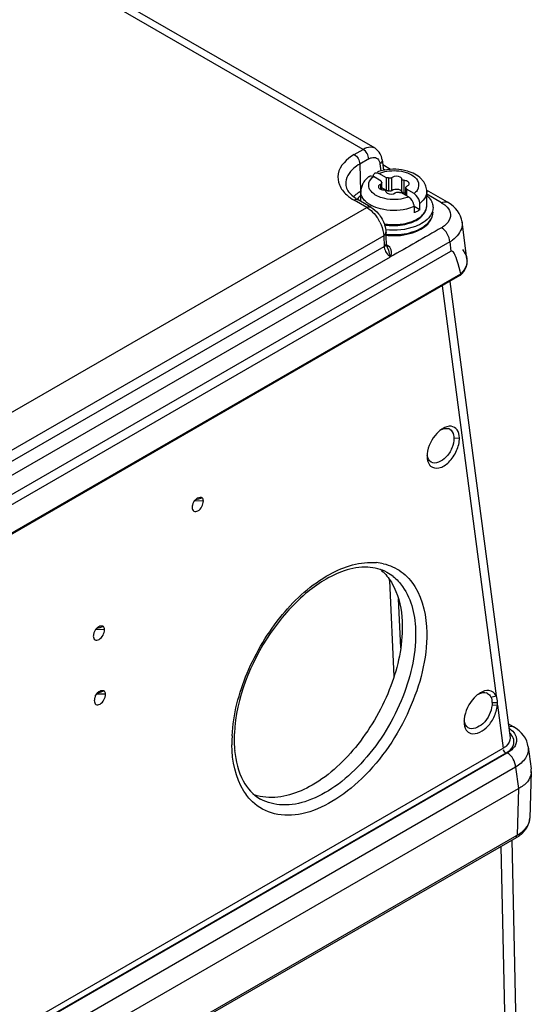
# Model space of a CAD drawing. Header units: inches. Extents: x 0 to 117, y 0 to 83.
# Tile 52 of 60: x 108.36 to 109.64, y 20.28 to 22.76. Entities that reach past the tile are written whole.
import ezdxf

# ---------------------------------------------------------------- set-up
doc = ezdxf.new("R2010")
doc.units = ezdxf.units.IN
doc.header["$LTSCALE"] = 6.431102
doc.header["$MEASUREMENT"] = 0
doc.layers.get('0').update_dxf_attribs({"linetype": 'CONTINUOUS'})

msp = doc.modelspace()

# ---------------------------------------------------------------- linework, layer by layer
at = {"color": 7, "linetype": 'CONTINUOUS'}
for p, q in [((109.2493, 22.4324), (102.9694, 26.058)), ((109.2196, 22.4296), (102.9399, 26.055)), ((109.1972, 22.4166), (109.2196, 22.4296)), ((109.2335, 22.4059), (109.2111, 22.3929)), ((109.2673, 22.4037), (109.271, 22.3773)), ((109.2111, 22.3929), (109.2127, 22.3238)), ((109.261, 22.3969), (109.2617, 22.3933)), ((109.2617, 22.3933), (109.2642, 22.3756)), ((109.2883, 22.3796), (109.2691, 22.3907)), ((109.274, 22.3779), (109.2706, 22.3798)), ((109.2644, 22.3503), (109.2454, 22.3613)), ((109.2574, 22.3703), (109.2593, 22.3694)), ((109.2784, 22.3584), (109.2593, 22.3694)), ((109.2644, 22.3503), (109.2644, 22.347)), ((109.2784, 22.3262), (109.2784, 22.3584)), ((109.2842, 22.3255), (109.2842, 22.3576)), ((109.2916, 22.3266), (109.2916, 22.3587)), ((109.3168, 22.3227), (109.3168, 22.3548)), ((109.3222, 22.3196), (109.3222, 22.3517)), ((109.2581, 22.3378), (109.2578, 22.3361)), ((109.2599, 22.3319), (109.2616, 22.3306)), ((109.2638, 22.3306), (109.2638, 22.3427)), ((109.2663, 22.3306), (109.2663, 22.3455)), ((109.2784, 22.3262), (109.2663, 22.3332)), ((109.3079, 22.3295), (109.3103, 22.3288)), ((109.3103, 22.3288), (109.3126, 22.3278)), ((109.3264, 22.3146), (109.3264, 22.3344)), ((109.3269, 22.3143), (109.3269, 22.3329)), ((109.3473, 22.3186), (109.3282, 22.3296)), ((109.3282, 22.3296), (109.3282, 22.3135)), ((109.3338, 22.3407), (109.3346, 22.3421)), ((109.3346, 22.3421), (109.3348, 22.3438)), ((109.431, 22.2972), (109.3787, 22.3274)), ((109.2286, 22.284), (109.1972, 22.3021)), ((109.2385, 22.285), (109.207, 22.3031)), ((109.2137, 22.2993), (109.2137, 22.3239)), ((109.3334, 22.3105), (109.3143, 22.3215)), ((109.3203, 22.3199), (109.3221, 22.3196)), ((109.3353, 22.3093), (109.3334, 22.3105)), ((109.3492, 22.3173), (109.3473, 22.3186)), ((109.379, 22.2885), (109.379, 22.3239)), ((109.4162, 22.2958), (109.379, 22.3172)), ((107.5739, 21.3287), (109.2286, 22.284)), ((109.3614, 22.2783), (109.3474, 22.2863)), ((109.3474, 22.2863), (109.3474, 22.2703)), ((109.3614, 22.2783), (109.3614, 22.2944)), ((109.4798, 22.1549), (109.4676, 22.2477)), ((109.2711, 22.2129), (107.6128, 21.2555)), ((109.2706, 22.2193), (109.2711, 22.2129)), ((109.2711, 22.2129), (109.2721, 22.186)), ((109.2779, 22.1945), (109.2768, 22.2214)), ((109.4367, 22.1972), (106.5377, 20.5235)), ((106.6282, 20.6596), (109.2721, 22.186)), ((109.2721, 22.186), (109.2725, 22.1832)), ((109.2779, 22.1935), (109.2779, 22.1945)), ((109.2786, 22.1892), (109.2807, 22.1881)), ((109.2807, 22.1881), (109.2791, 22.1873)), ((109.2808, 22.1826), (109.2828, 22.1766)), ((109.4367, 22.1972), (109.4397, 22.174)), ((106.5158, 20.5589), (109.2882, 22.1598)), ((106.5354, 20.4972), (109.4397, 22.174)), ((109.4631, 22.1236), (109.4579, 22.142)), ((109.4624, 22.1127), (106.5065, 20.4061)), ((106.5083, 20.4106), (109.4647, 22.1175)), ((109.4632, 22.1133), (109.4624, 22.1127)), ((109.4177, 22.0869), (109.5532, 21.0576)), ((109.4371, 22.0981), (109.588, 20.9522)), ((109.4297, 21.7292), (109.4334, 21.7285)), ((109.4472, 21.705), (109.461, 21.7052)), ((109.3799, 21.6601), (109.3799, 21.6583)), ((108.8189, 21.5469), (108.7962, 21.5467)), ((108.8024, 21.5534), (108.8044, 21.5548)), ((109.2859, 21.3472), (109.2856, 21.3493)), ((109.2859, 21.3472), (109.2968, 21.1061)), ((109.3137, 21.1778), (109.3081, 21.3015)), ((108.571, 21.2239), (108.5484, 21.2237)), ((108.5546, 21.2304), (108.5565, 21.2318)), ((108.557, 21.0683), (108.5589, 21.0696)), ((108.5735, 21.0618), (108.5508, 21.0616)), ((109.54, 21.0546), (109.5532, 21.0576)), ((109.5429, 21.0406), (109.5569, 21.041)), ((109.5427, 21.0348), (109.5564, 21.0339)), ((109.5564, 21.0339), (109.5706, 20.9259)), ((109.4727, 20.9946), (109.4727, 20.9924)), ((109.4727, 20.9946), (109.4727, 20.9924)), ((109.5963, 20.9801), (109.5833, 20.9876)), ((109.6034, 20.9756), (109.5963, 20.9801)), ((106.3723, 19.0794), (109.5706, 20.9259)), ((109.6335, 20.9299), (109.6409, 20.874)), ((106.379, 19.0655), (109.5811, 20.9142)), ((109.5775, 20.914), (106.3793, 19.0675)), ((109.602, 20.8785), (106.3999, 19.0297)), ((109.602, 20.8785), (109.6091, 20.8249)), ((109.6412, 20.8677), (109.6377, 20.7506)), ((106.3941, 18.9687), (109.6095, 20.8251)), ((109.6095, 20.8251), (109.606, 20.7076)), ((109.6031, 20.7015), (106.3912, 18.8471)), ((106.3941, 18.8532), (109.606, 20.7076)), ((109.6144, 19.7086), (109.5933, 20.6958)), ((109.5651, 20.6795), (109.5867, 19.6707))]:
    msp.add_line(p, q, dxfattribs=at)
for points in [[(109.2644, 22.3503), (109.2645, 22.3499), (109.2645, 22.3496), (109.2646, 22.3492), (109.2647, 22.3488), (109.2649, 22.3484), (109.265, 22.348), (109.2652, 22.3477), (109.2655, 22.3473), (109.2658, 22.347)], [(109.2842, 22.3576), (109.2836, 22.3578), (109.283, 22.3579), (109.2823, 22.358), (109.2817, 22.3581), (109.281, 22.3582), (109.2804, 22.3583), (109.2797, 22.3583), (109.279, 22.3584), (109.2784, 22.3584)], [(109.2784, 22.3262), (109.279, 22.3262), (109.2797, 22.3262), (109.2804, 22.3261), (109.281, 22.3261), (109.2817, 22.326), (109.2823, 22.3259)], [(109.2823, 22.3259), (109.283, 22.3258), (109.2836, 22.3256), (109.2842, 22.3255)], [(109.3282, 22.3296), (109.3282, 22.33), (109.3282, 22.3303), (109.3281, 22.3307), (109.328, 22.3311), (109.3278, 22.3315), (109.3277, 22.3319), (109.3274, 22.3322), (109.3272, 22.3326), (109.3269, 22.3329)], [(109.3084, 22.3223), (109.3091, 22.3221), (109.3097, 22.322), (109.3104, 22.3219), (109.311, 22.3218), (109.3117, 22.3217), (109.3123, 22.3216), (109.313, 22.3216), (109.3137, 22.3215), (109.3143, 22.3215)], [(109.4676, 22.2475), (109.4663, 22.2546), (109.4639, 22.2617), (109.4606, 22.2686), (109.4563, 22.2752), (109.451, 22.2815), (109.4449, 22.2874), (109.4379, 22.2928), (109.431, 22.2972)], [(109.2808, 22.1826), (109.2804, 22.1838), (109.2794, 22.1866), (109.2787, 22.1891), (109.2782, 22.1915), (109.2779, 22.1935)], [(109.4801, 22.1458), (109.4801, 22.1516), (109.4798, 22.155)], [(109.4632, 22.1133), (109.4676, 22.1179), (109.4717, 22.1232), (109.475, 22.1287)], [(109.475, 22.1287), (109.4775, 22.1343), (109.4792, 22.1401), (109.4801, 22.1458)], [(109.5429, 21.0406), (109.5429, 21.04), (109.5429, 21.0393), (109.5429, 21.0387), (109.5429, 21.0381), (109.5429, 21.0374), (109.5428, 21.0367), (109.5428, 21.0361), (109.5428, 21.0354), (109.5427, 21.0348)], [(109.6335, 20.9297), (109.6321, 20.9369), (109.6297, 20.944), (109.6264, 20.951), (109.622, 20.9577), (109.6167, 20.9641), (109.6105, 20.9701), (109.6034, 20.9756)]]:
    msp.add_lwpolyline(points, dxfattribs=at)
for centre, radius, start, end in [((109.2963, 22.2529), 0.127, 81.0714, 94.4672), ((109.2628, 22.3202), 0.05, 142.7196, 148.6241), ((109.2751, 22.3078), 0.0674, 126.7101, 128.6735), ((109.2904, 22.2785), 0.1007, 108.7852, 110.2387), ((109.261, 22.3213), 0.0478, 148.6449, 151.6602), ((109.2717, 22.3509), 0.0227, 256.3513, 267.1064), ((109.3382, 22.3239), 0.0408, 0.0058, 9.1701), ((109.2488, 22.2544), 0.0779, 131.6096, 133.4142), ((109.2512, 22.2518), 0.0814, 130.3425, 131.6134), ((109.256, 22.246), 0.0889, 125.4587, 130.2903), ((109.2566, 22.3896), 0.0997, 235.9535, 237.0897), ((109.2602, 22.3953), 0.1064, 237.1085, 240.0218), ((109.2638, 22.235), 0.1024, 119.9353, 125.4448), ((109.2465, 22.2759), 0.0506, 139.1334, 145.6037), ((109.2505, 22.2726), 0.0558, 137.1858, 139.2034), ((109.2532, 22.2701), 0.0595, 133.9881, 137.1729), ((109.2412, 22.3239), 0.0275, 179.9845, 185.925), ((109.321, 22.2969), 0.0227, 76.2324, 87.1142), ((109.2784, 22.3607), 0.0813, 240.1501, 242.1297), ((109.3261, 22.3425), 0.0597, 306.2567, 311.1093), ((109.3293, 22.3388), 0.0548, 311.1494, 313.2038), ((109.3513, 22.2885), 0.0278, 354.5967, 359.9552), ((109.1692, 22.2002), 0.1036, 26.645, 35.0863), ((109.3373, 22.293), 0.0427, 322.4245, 327.9161), ((109.3497, 22.289), 0.0463, 325.7659, 327.1342), ((109.3608, 22.2726), 0.034, 346.1524, 354.3826), ((109.3617, 22.2725), 0.0331, 354.4053, 359.9545), ((109.2959, 22.3666), 0.1272, 259.532, 267.7228), ((109.296, 22.3718), 0.1335, 260.1935, 266.8057), ((109.3807, 22.2937), 0.0702, 299.9888, 302.4403), ((109.2962, 22.3824), 0.1668, 263.412, 267.4824), ((109.2961, 22.3711), 0.1569, 263.0262, 267.6026), ((109.2961, 22.3751), 0.162, 263.27, 266.6956), ((109.3864, 22.2787), 0.0957, 301.6711, 306.7019), ((109.2711, 22.1943), 0.00676, 350.1035, 1.9684), ((109.2674, 22.1647), 0.0269, 53.9039, 60.4138), ((109.4439, 22.1501), 0.0362, 359.0363, 7.2311), ((108.7611, 21.9386), 0.726, 14.2612, 14.7591), ((109.4498, 21.6774), 0.0597, 121.8321, 126.122), ((109.4467, 21.6823), 0.0539, 119.8128, 121.7931), ((109.4286, 21.7125), 0.0167, 61.3152, 73.1993), ((109.4413, 21.659), 0.0615, 174.4026, 179.0125), ((109.2407, 21.2581), 0.1346, 77.3493, 84.5921), ((109.1885, 21.2843), 0.1171, 48.5098, 51.0419), ((109.2241, 21.2685), 0.1134, 51.3356, 60.8383), ((109.5453, 21.0117), 0.0623, 122.2729, 126.2716), ((109.5421, 21.0167), 0.0564, 120.028, 122.2432), ((109.5235, 21.0485), 0.0173, 61.8437, 72.4359), ((109.5368, 20.993), 0.0641, 174.3597, 178.5649), ((109.2451, 20.9389), 0.3547, 176.9955, 179.4563), ((109.2236, 20.9392), 0.3332, 179.4672, 180.8532), ((109.2227, 20.9469), 0.3266, 177.1183, 180.819), ((109.1949, 20.9467), 0.2987, 180.8537, 182.3621), ((109.1781, 20.9459), 0.2819, 182.3485, 185.2067), ((109.6031, 20.8689), 0.0381, 358.2876, 7.51), ((109.6024, 20.869), 0.0388, 353.3351, 358.2845), ((109.5535, 20.7876), 0.0994, 299.9815, 302.6928), ((109.5595, 20.7886), 0.0933, 299.8253, 305.3481), ((109.5575, 20.7812), 0.0919, 302.6842, 306.1153)]:
    msp.add_arc(centre, radius, start, end, dxfattribs=at)
for points, knots in [([(109.2493, 22.4324), (109.243, 22.436), (109.2312, 22.4355), (109.2222, 22.431), (109.2196, 22.4296)], [0, 0, 0, 0, 0.706622, 1, 1, 1, 1]), ([(109.1972, 22.4166), (109.1789, 22.4061), (109.1526, 22.3812), (109.1578, 22.3382), (109.1708, 22.3224), (109.1786, 22.3155)], [0, 0, 0, 0, 0.517954, 0.743208, 1, 1, 1, 1]), ([(109.2403, 22.4088), (109.2445, 22.41), (109.2546, 22.4098), (109.2598, 22.4012), (109.261, 22.3969)], [0, 0, 0, 0, 0.497559, 1, 1, 1, 1]), ([(109.2111, 22.3929), (109.2057, 22.3898), (109.1884, 22.3783), (109.1753, 22.3573), (109.1758, 22.3424)], [0, 0, 0, 0, 0.296367, 1, 1, 1, 1]), ([(109.2792, 22.3749), (109.295, 22.3775), (109.3169, 22.3764), (109.3362, 22.3683), (109.3404, 22.3659)], [0, 0, 0, 0, 0.770018, 1, 1, 1, 1]), ([(109.3652, 22.3555), (109.3559, 22.3651), (109.3386, 22.3737), (109.3209, 22.3776), (109.316, 22.3784)], [0, 0, 0, 0, 0.731643, 1, 1, 1, 1]), ([(109.2453, 22.3614), (109.2453, 22.3624), (109.2454, 22.3643), (109.246, 22.3662), (109.2463, 22.367)], [0, 0, 0, 0, 0.52706, 1, 1, 1, 1]), ([(109.2463, 22.367), (109.2467, 22.3678), (109.2477, 22.3693), (109.2492, 22.3703), (109.2499, 22.3707)], [0, 0, 0, 0, 0.516757, 1, 1, 1, 1]), ([(109.3168, 22.3548), (109.3166, 22.3558), (109.3155, 22.3578), (109.3138, 22.3592), (109.3128, 22.3598)], [0, 0, 0, 0, 0.453983, 1, 1, 1, 1]), ([(109.3222, 22.3517), (109.3209, 22.3518), (109.3189, 22.3524), (109.3169, 22.3539), (109.3168, 22.3548)], [0, 0, 0, 0, 0.574889, 1, 1, 1, 1]), ([(109.334, 22.3466), (109.3336, 22.3471), (109.3327, 22.3481), (109.3316, 22.3489), (109.331, 22.3493)], [0, 0, 0, 0, 0.473416, 1, 1, 1, 1]), ([(109.1797, 22.3288), (109.1807, 22.3269), (109.1862, 22.3183), (109.1941, 22.3115), (109.2008, 22.307)], [0, 0, 0, 0, 0.211081, 1, 1, 1, 1]), ([(109.2523, 22.3139), (109.2502, 22.3152), (109.2429, 22.3198), (109.2367, 22.3268), (109.2346, 22.3327)], [0, 0, 0, 0, 0.283621, 1, 1, 1, 1]), ([(109.2578, 22.3361), (109.2578, 22.3354), (109.2583, 22.3338), (109.2593, 22.3325), (109.2599, 22.3319)], [0, 0, 0, 0, 0.470044, 1, 1, 1, 1]), ([(109.2616, 22.3306), (109.2623, 22.3302), (109.2639, 22.3295), (109.2655, 22.329), (109.2663, 22.3288)], [0, 0, 0, 0, 0.476448, 1, 1, 1, 1]), ([(109.2662, 22.3455), (109.2661, 22.3449), (109.2655, 22.3437), (109.2643, 22.3429), (109.2637, 22.3426)], [0, 0, 0, 0, 0.455471, 1, 1, 1, 1]), ([(109.2658, 22.347), (109.2659, 22.3468), (109.2662, 22.3463), (109.2662, 22.3458), (109.2662, 22.3455)], [0, 0, 0, 0, 0.506858, 1, 1, 1, 1]), ([(109.2705, 22.3282), (109.2718, 22.3281), (109.2738, 22.3275), (109.2758, 22.326), (109.2759, 22.3251)], [0, 0, 0, 0, 0.574889, 1, 1, 1, 1]), ([(109.2759, 22.3251), (109.2761, 22.3241), (109.2771, 22.322), (109.2789, 22.3207), (109.2799, 22.3201)], [0, 0, 0, 0, 0.453983, 1, 1, 1, 1]), ([(109.2842, 22.3255), (109.2847, 22.3253), (109.2859, 22.3252), (109.2871, 22.3252), (109.2877, 22.3253)], [0, 0, 0, 0, 0.479996, 1, 1, 1, 1]), ([(109.2877, 22.3253), (109.2884, 22.3254), (109.2899, 22.3257), (109.2912, 22.3263), (109.2917, 22.3267)], [0, 0, 0, 0, 0.548546, 1, 1, 1, 1]), ([(109.3126, 22.3278), (109.3136, 22.3272), (109.3155, 22.3258), (109.3166, 22.3237), (109.3168, 22.3227)], [0, 0, 0, 0, 0.547258, 1, 1, 1, 1]), ([(109.3265, 22.3344), (109.3266, 22.335), (109.3272, 22.3362), (109.3283, 22.337), (109.329, 22.3373)], [0, 0, 0, 0, 0.455471, 1, 1, 1, 1]), ([(109.3269, 22.3329), (109.3268, 22.3331), (109.3265, 22.3336), (109.3265, 22.3341), (109.3265, 22.3344)], [0, 0, 0, 0, 0.506858, 1, 1, 1, 1]), ([(109.329, 22.3373), (109.33, 22.3377), (109.3318, 22.3386), (109.3333, 22.34), (109.3338, 22.3407)], [0, 0, 0, 0, 0.536227, 1, 1, 1, 1]), ([(109.3348, 22.3438), (109.3348, 22.3443), (109.3347, 22.3453), (109.3342, 22.3462), (109.334, 22.3466)], [0, 0, 0, 0, 0.484663, 1, 1, 1, 1]), ([(109.215, 22.3153), (109.2147, 22.3162), (109.2142, 22.3181), (109.2139, 22.3201), (109.2138, 22.321)], [0, 0, 0, 0, 0.503539, 1, 1, 1, 1]), ([(109.2174, 22.3097), (109.2169, 22.3106), (109.216, 22.3124), (109.2153, 22.3143), (109.215, 22.3153)], [0, 0, 0, 0, 0.506344, 1, 1, 1, 1]), ([(109.3203, 22.3063), (109.3031, 22.3022), (109.2785, 22.3026), (109.257, 22.3113), (109.2523, 22.3139)], [0, 0, 0, 0, 0.768687, 1, 1, 1, 1]), ([(109.3168, 22.3227), (109.3169, 22.3221), (109.318, 22.3208), (109.3194, 22.3202), (109.3203, 22.3199)], [0, 0, 0, 0, 0.424395, 1, 1, 1, 1]), ([(109.3527, 22.3143), (109.3521, 22.3148), (109.351, 22.3159), (109.3498, 22.3169), (109.3492, 22.3173)], [0, 0, 0, 0, 0.511235, 1, 1, 1, 1]), ([(109.3898, 22.3015), (109.3904, 22.3005), (109.3915, 22.2984), (109.3924, 22.2962), (109.3928, 22.2951)], [0, 0, 0, 0, 0.506477, 1, 1, 1, 1]), ([(109.3474, 22.2863), (109.3413, 22.2836), (109.3141, 22.2746), (109.2841, 22.2748), (109.2631, 22.2802)], [0, 0, 0, 0, 0.237116, 1, 1, 1, 1]), ([(109.3474, 22.2863), (109.3474, 22.2871), (109.3473, 22.2886), (109.3471, 22.2901), (109.3469, 22.2909)], [0, 0, 0, 0, 0.484651, 1, 1, 1, 1]), ([(109.3514, 22.2529), (109.3553, 22.2549), (109.3677, 22.2623), (109.3779, 22.2757), (109.3789, 22.2859)], [0, 0, 0, 0, 0.2961, 1, 1, 1, 1]), ([(109.2868, 22.2134), (109.2984, 22.2127), (109.3367, 22.2141), (109.3829, 22.2333), (109.3924, 22.2594)], [0, 0, 0, 0, 0.296482, 1, 1, 1, 1]), ([(109.3619, 22.2301), (109.366, 22.2322), (109.3795, 22.2403), (109.3911, 22.2535), (109.3938, 22.2644)], [0, 0, 0, 0, 0.290645, 1, 1, 1, 1]), ([(109.4377, 22.2714), (109.4394, 22.265), (109.4369, 22.2489), (109.4252, 22.2388), (109.4184, 22.2345)], [0, 0, 0, 0, 0.451617, 1, 1, 1, 1]), ([(109.3702, 22.2461), (109.3641, 22.2421), (109.3349, 22.2279), (109.301, 22.2251), (109.2762, 22.2281)], [0, 0, 0, 0, 0.225688, 1, 1, 1, 1]), ([(109.2885, 22.2385), (109.3042, 22.2376), (109.3251, 22.2398), (109.3442, 22.2473), (109.3486, 22.2494)], [0, 0, 0, 0, 0.765261, 1, 1, 1, 1]), ([(109.2888, 22.2158), (109.2954, 22.2155), (109.3204, 22.2159), (109.3456, 22.2216), (109.3619, 22.2301)], [0, 0, 0, 0, 0.26415, 1, 1, 1, 1]), ([(109.4676, 22.2475), (109.4681, 22.2435), (109.4675, 22.2255), (109.4546, 22.2101), (109.4436, 22.2019)], [0, 0, 0, 0, 0.227996, 1, 1, 1, 1]), ([(109.2791, 22.1873), (109.2785, 22.1871), (109.2773, 22.1867), (109.276, 22.1868), (109.2755, 22.1871)], [0, 0, 0, 0, 0.556132, 1, 1, 1, 1]), ([(109.2877, 22.1599), (109.2898, 22.1641), (109.2935, 22.174), (109.2873, 22.1834), (109.2832, 22.1864)], [0, 0, 0, 0, 0.482355, 1, 1, 1, 1]), ([(109.4503, 22.1632), (109.4486, 22.1669), (109.4473, 22.1732), (109.4409, 22.1747), (109.4397, 22.174)], [0, 0, 0, 0, 0.761331, 1, 1, 1, 1]), ([(109.4647, 22.1175), (109.4647, 22.1167), (109.4645, 22.1151), (109.4637, 22.1138), (109.4632, 22.1133)], [0, 0, 0, 0, 0.527966, 1, 1, 1, 1]), ([(109.461, 21.7052), (109.4609, 21.7123), (109.4586, 21.7261), (109.446, 21.7338), (109.4402, 21.7344)], [0, 0, 0, 0, 0.549774, 1, 1, 1, 1]), ([(109.4366, 21.7272), (109.4418, 21.7243), (109.4465, 21.7157), (109.4472, 21.7074), (109.4472, 21.705)], [0, 0, 0, 0, 0.706168, 1, 1, 1, 1]), ([(109.3888, 21.6344), (109.394, 21.6296), (109.4134, 21.627), (109.437, 21.645), (109.4553, 21.6717), (109.4612, 21.6943), (109.461, 21.7052)], [0, 0, 0, 0, 0.180095, 0.425855, 0.721913, 1, 1, 1, 1]), ([(109.4472, 21.705), (109.4474, 21.6964), (109.4426, 21.6784), (109.428, 21.6529), (109.4011, 21.6376), (109.3901, 21.6443)], [0, 0, 0, 0, 0.279143, 0.578557, 1, 1, 1, 1]), ([(109.3857, 21.6378), (109.3862, 21.6372), (109.3871, 21.636), (109.3882, 21.6349), (109.3888, 21.6344)], [0, 0, 0, 0, 0.5058, 1, 1, 1, 1]), ([(108.7908, 21.5307), (108.7908, 21.5272), (108.7936, 21.5187), (108.8077, 21.5218), (108.8157, 21.5324), (108.8191, 21.5421), (108.8189, 21.5469)], [0, 0, 0, 0, 0.207929, 0.412055, 0.706023, 1, 1, 1, 1]), ([(108.7914, 21.5359), (108.7912, 21.535), (108.7909, 21.5333), (108.7908, 21.5315), (108.7908, 21.5307)], [0, 0, 0, 0, 0.517499, 1, 1, 1, 1]), ([(108.7934, 21.5416), (108.7929, 21.5407), (108.7922, 21.5388), (108.7917, 21.5369), (108.7914, 21.5359)], [0, 0, 0, 0, 0.504788, 1, 1, 1, 1]), ([(108.8909, 20.9575), (108.8937, 21.0112), (108.9227, 21.1212), (109.008, 21.2623), (109.1192, 21.3651), (109.2131, 21.396), (109.2534, 21.3921)], [0, 0, 0, 0, 0.264607, 0.546471, 0.800945, 1, 1, 1, 1]), ([(109.2702, 21.3894), (109.2861, 21.3858), (109.3175, 21.3719), (109.3672, 21.316), (109.3784, 21.2562), (109.379, 21.2163)], [0, 0, 0, 0, 0.223422, 0.453785, 1, 1, 1, 1]), ([(109.2794, 21.3676), (109.2648, 21.3757), (109.2277, 21.3849), (109.1535, 21.3704), (109.0656, 21.3137), (108.9537, 21.1839), (108.901, 21.052), (108.8966, 20.9633)], [0, 0, 0, 0, 0.08063, 0.176326, 0.357022, 0.572058, 1, 1, 1, 1]), ([(109.2903, 21.3428), (109.2947, 21.3355), (109.3116, 21.3019), (109.3173, 21.2636), (109.3178, 21.2346)], [0, 0, 0, 0, 0.227128, 1, 1, 1, 1]), ([(109.295, 21.3571), (109.3039, 21.35), (109.3395, 21.3115), (109.3506, 21.2562), (109.3512, 21.216)], [0, 0, 0, 0, 0.221496, 1, 1, 1, 1]), ([(108.5429, 21.2077), (108.5429, 21.2042), (108.5457, 21.1957), (108.5599, 21.1988), (108.5678, 21.2094), (108.5712, 21.2191), (108.571, 21.2239)], [0, 0, 0, 0, 0.207929, 0.412055, 0.706023, 1, 1, 1, 1]), ([(108.5436, 21.2129), (108.5434, 21.212), (108.543, 21.2103), (108.5429, 21.2085), (108.5429, 21.2077)], [0, 0, 0, 0, 0.517499, 1, 1, 1, 1]), ([(108.5455, 21.2186), (108.5451, 21.2177), (108.5443, 21.2158), (108.5438, 21.2139), (108.5436, 21.2129)], [0, 0, 0, 0, 0.504788, 1, 1, 1, 1]), ([(109.379, 21.2163), (109.38, 21.1503), (109.344, 21.0142), (109.2486, 20.8721), (109.1471, 20.791), (109.0713, 20.7579), (108.9979, 20.7551), (108.957, 20.7772), (108.9418, 20.7918)], [0, 0, 0, 0, 0.276363, 0.570395, 0.702377, 0.815894, 0.911846, 1, 1, 1, 1]), ([(109.3512, 21.216), (109.352, 21.1578), (109.322, 21.0369), (109.2407, 20.9081), (109.1533, 20.8294), (109.0862, 20.7924), (109.0201, 20.7789), (108.9788, 20.7891), (108.9622, 20.7984)], [0, 0, 0, 0, 0.269915, 0.560178, 0.693871, 0.81152, 0.911792, 1, 1, 1, 1]), ([(109.3178, 21.2346), (109.3185, 21.183), (109.2948, 21.075), (109.2153, 20.935), (109.108, 20.8312), (109.0155, 20.799), (108.9758, 20.8028)], [0, 0, 0, 0, 0.259196, 0.541771, 0.799414, 1, 1, 1, 1]), ([(108.5454, 21.0456), (108.5454, 21.0421), (108.5481, 21.0336), (108.5623, 21.0367), (108.5702, 21.0473), (108.5736, 21.0569), (108.5735, 21.0618)], [0, 0, 0, 0, 0.207929, 0.412055, 0.706023, 1, 1, 1, 1]), ([(108.546, 21.0508), (108.5458, 21.0499), (108.5455, 21.0482), (108.5454, 21.0464), (108.5454, 21.0456)], [0, 0, 0, 0, 0.517499, 1, 1, 1, 1]), ([(108.5479, 21.0565), (108.5475, 21.0556), (108.5468, 21.0537), (108.5462, 21.0518), (108.546, 21.0508)], [0, 0, 0, 0, 0.504788, 1, 1, 1, 1]), ([(109.54, 21.0546), (109.5404, 21.0537), (109.5412, 21.0519), (109.5419, 21.0501), (109.5421, 21.0491)], [0, 0, 0, 0, 0.488924, 1, 1, 1, 1]), ([(109.5564, 21.0339), (109.5565, 21.0351), (109.5568, 21.0374), (109.5569, 21.0398), (109.5569, 21.041)], [0, 0, 0, 0, 0.508427, 1, 1, 1, 1]), ([(109.5427, 21.0348), (109.541, 21.0173), (109.5295, 20.9889), (109.4938, 20.9708), (109.4832, 20.9774)], [0, 0, 0, 0, 0.581999, 1, 1, 1, 1]), ([(109.4845, 20.9654), (109.4971, 20.9572), (109.5292, 20.973), (109.5481, 21.0024), (109.5553, 21.0234), (109.5564, 21.0339)], [0, 0, 0, 0, 0.413009, 0.710539, 1, 1, 1, 1]), ([(109.588, 20.9522), (109.589, 20.9447), (109.5824, 20.9333), (109.5734, 20.9275), (109.5706, 20.9259)], [0, 0, 0, 0, 0.699452, 1, 1, 1, 1]), ([(109.5775, 20.914), (109.5849, 20.9183), (109.598, 20.9287), (109.5985, 20.9464), (109.5956, 20.9526)], [0, 0, 0, 0, 0.55093, 1, 1, 1, 1]), ([(109.6035, 20.9536), (109.6054, 20.9467), (109.6022, 20.929), (109.5888, 20.9186), (109.5811, 20.9142)], [0, 0, 0, 0, 0.447013, 1, 1, 1, 1]), ([(109.6012, 20.9596), (109.6017, 20.9586), (109.6026, 20.9567), (109.6033, 20.9546), (109.6035, 20.9536)], [0, 0, 0, 0, 0.506576, 1, 1, 1, 1]), ([(108.9418, 20.7918), (108.9335, 20.7996), (108.9012, 20.8402), (108.891, 20.8943), (108.8904, 20.9342)], [0, 0, 0, 0, 0.222178, 1, 1, 1, 1]), ([(108.8973, 20.9204), (108.8998, 20.894), (108.9104, 20.8463), (108.9439, 20.8086), (108.9622, 20.7984)], [0, 0, 0, 0, 0.556834, 1, 1, 1, 1]), ([(109.641, 20.8645), (109.64, 20.8563), (109.6326, 20.839), (109.6172, 20.8295), (109.6091, 20.8248)], [0, 0, 0, 0, 0.467276, 1, 1, 1, 1]), ([(109.6035, 20.7008), (109.6042, 20.7011), (109.605, 20.7035), (109.604, 20.7055), (109.6034, 20.7068)], [0, 0, 0, 0, 0.341974, 1, 1, 1, 1])]:
    msp.add_open_spline(points, degree=3, knots=knots, dxfattribs=at)
for points in [[(109.2335, 22.4059), (109.2333, 22.415), (109.2275, 22.425), (109.2196, 22.4296)], [(109.2624, 22.4189), (109.2593, 22.4243), (109.2547, 22.4292), (109.2493, 22.4324)], [(109.1972, 22.4166), (109.2051, 22.4121), (109.2109, 22.4021), (109.2111, 22.3929)], [(109.2335, 22.4059), (109.2356, 22.4071), (109.2379, 22.4081), (109.2403, 22.4088)], [(109.2673, 22.4037), (109.2679, 22.3998), (109.2649, 22.3956), (109.2617, 22.3933)], [(109.2673, 22.4036), (109.2666, 22.4089), (109.265, 22.4142), (109.2624, 22.4189)], [(109.2864, 22.3795), (109.2768, 22.3788), (109.2671, 22.3769), (109.258, 22.3738)], [(109.2593, 22.3694), (109.2657, 22.372), (109.2724, 22.3738), (109.2792, 22.3749)], [(109.2329, 22.3605), (109.2293, 22.3576), (109.2259, 22.3542), (109.223, 22.3505)], [(109.2341, 22.3455), (109.2357, 22.3517), (109.2403, 22.3573), (109.2454, 22.3613)], [(109.2348, 22.3619), (109.2376, 22.364), (109.2423, 22.3631), (109.2454, 22.3613)], [(109.2499, 22.3707), (109.2522, 22.3717), (109.2551, 22.3713), (109.2574, 22.3703)], [(109.2926, 22.3593), (109.2904, 22.3575), (109.287, 22.3569), (109.2842, 22.3576)], [(109.3128, 22.3598), (109.3069, 22.3632), (109.2978, 22.3636), (109.2926, 22.3593)], [(109.331, 22.3493), (109.3284, 22.3509), (109.3252, 22.3516), (109.3222, 22.3517)], [(109.3404, 22.3659), (109.3466, 22.3624), (109.3526, 22.3576), (109.3561, 22.3514)], [(109.3561, 22.3514), (109.3603, 22.3441), (109.3595, 22.3331), (109.3547, 22.3262)], [(109.3703, 22.3496), (109.3687, 22.3517), (109.3671, 22.3537), (109.3652, 22.3555)], [(109.3742, 22.3434), (109.373, 22.3455), (109.3717, 22.3476), (109.3703, 22.3496)], [(109.1758, 22.3424), (109.176, 22.3377), (109.1774, 22.333), (109.1797, 22.3288)], [(109.2189, 22.344), (109.2156, 22.3379), (109.2137, 22.3308), (109.2137, 22.3239)], [(109.2346, 22.3327), (109.2332, 22.3367), (109.233, 22.3413), (109.2341, 22.3455)], [(109.2637, 22.3426), (109.2614, 22.3417), (109.259, 22.3401), (109.2581, 22.3378)], [(109.2917, 22.3267), (109.2959, 22.3302), (109.3025, 22.3307), (109.3079, 22.3295)], [(109.3547, 22.3262), (109.3526, 22.3233), (109.3501, 22.3208), (109.3473, 22.3186)], [(109.3785, 22.3304), (109.3778, 22.3349), (109.3763, 22.3393), (109.3742, 22.3434)], [(109.1786, 22.3155), (109.1843, 22.3104), (109.1906, 22.306), (109.1972, 22.3021)], [(109.207, 22.3031), (109.2042, 22.3048), (109.2, 22.3038), (109.1972, 22.3021)], [(109.2255, 22.2993), (109.2223, 22.3023), (109.2195, 22.3058), (109.2174, 22.3097)], [(109.2799, 22.3201), (109.2857, 22.3167), (109.2949, 22.3163), (109.3001, 22.3206)], [(109.3001, 22.3206), (109.3023, 22.3224), (109.3057, 22.323), (109.3084, 22.3223)], [(109.3334, 22.3105), (109.3292, 22.3088), (109.3248, 22.3074), (109.3203, 22.3063)], [(109.3469, 22.2909), (109.3454, 22.298), (109.3411, 22.305), (109.3353, 22.3093)], [(109.3614, 22.2944), (109.3614, 22.3016), (109.3577, 22.309), (109.3527, 22.3143)], [(109.3777, 22.3152), (109.3757, 22.309), (109.3715, 22.3033), (109.3667, 22.2989)], [(109.379, 22.3239), (109.379, 22.321), (109.3785, 22.318), (109.3777, 22.3152)], [(109.3803, 22.3134), (109.384, 22.3099), (109.3873, 22.3059), (109.3898, 22.3015)], [(109.4162, 22.2958), (109.4205, 22.2982), (109.4267, 22.2997), (109.431, 22.2972)], [(109.2313, 22.2944), (109.2292, 22.2959), (109.2273, 22.2975), (109.2255, 22.2993)], [(109.2286, 22.284), (109.2315, 22.2856), (109.2356, 22.2866), (109.2385, 22.285)], [(109.2286, 22.284), (109.2324, 22.2818), (109.236, 22.2791), (109.2393, 22.2762)], [(109.2379, 22.2901), (109.2356, 22.2914), (109.2334, 22.2929), (109.2313, 22.2944)], [(109.2385, 22.285), (109.2458, 22.2807), (109.2523, 22.2748), (109.2578, 22.2682)], [(109.2393, 22.2762), (109.2449, 22.2714), (109.2497, 22.2658), (109.254, 22.2598)], [(109.2631, 22.2802), (109.2552, 22.2822), (109.2475, 22.285), (109.2403, 22.2888)], [(109.3614, 22.2783), (109.3592, 22.2767), (109.357, 22.2752), (109.3547, 22.2739)], [(109.3736, 22.2703), (109.3769, 22.2757), (109.379, 22.2822), (109.379, 22.2885)], [(109.3948, 22.2837), (109.3948, 22.2768), (109.3923, 22.2697), (109.3886, 22.2639)], [(109.3928, 22.2951), (109.3941, 22.2914), (109.3948, 22.2876), (109.3948, 22.2837)], [(109.4162, 22.2958), (109.4198, 22.2937), (109.4233, 22.2913), (109.4264, 22.2885)], [(109.4264, 22.2885), (109.4315, 22.2839), (109.4359, 22.278), (109.4377, 22.2714)], [(109.2578, 22.2682), (109.2646, 22.2599), (109.2701, 22.2502), (109.2734, 22.2399)], [(109.3363, 22.2467), (109.3415, 22.2484), (109.3466, 22.2504), (109.3514, 22.2529)], [(109.3547, 22.2739), (109.3523, 22.2725), (109.3497, 22.2715), (109.347, 22.2709)], [(109.3486, 22.2494), (109.3542, 22.2521), (109.3596, 22.2555), (109.3643, 22.2596)], [(109.3643, 22.2596), (109.3668, 22.2619), (109.3692, 22.2643), (109.3712, 22.267)], [(109.388, 22.2629), (109.3834, 22.2562), (109.377, 22.2506), (109.3702, 22.2461)], [(109.3924, 22.2594), (109.3939, 22.2636), (109.3948, 22.268), (109.3948, 22.2724)], [(109.2618, 22.2467), (109.2661, 22.2381), (109.2693, 22.2288), (109.2706, 22.2193)], [(109.2723, 22.2428), (109.2933, 22.2392), (109.3159, 22.2402), (109.3363, 22.2467)], [(109.2734, 22.2399), (109.2753, 22.234), (109.2766, 22.2277), (109.2768, 22.2214)], [(109.4158, 22.233), (109.3732, 22.2084), (109.3308, 22.1835), (109.2877, 22.1599)], [(109.2908, 22.2395), (109.3078, 22.2388), (109.3253, 22.2412), (109.341, 22.2476)], [(109.4367, 22.1972), (109.4365, 22.211), (109.4278, 22.2261), (109.4158, 22.233)], [(109.2769, 22.2214), (109.277, 22.218), (109.274, 22.2147), (109.2711, 22.2129)], [(109.2721, 22.186), (109.2747, 22.1876), (109.2773, 22.1901), (109.2778, 22.1931)], [(109.2725, 22.1832), (109.2733, 22.1788), (109.2751, 22.1745), (109.2776, 22.1708)], [(109.2828, 22.1766), (109.2844, 22.1713), (109.2855, 22.1659), (109.2874, 22.1607)], [(109.4683, 22.1784), (109.4741, 22.1719), (109.4787, 22.1636), (109.4798, 22.155)], [(109.2776, 22.1708), (109.2804, 22.1665), (109.2842, 22.1626), (109.2885, 22.16)], [(109.4579, 22.142), (109.4557, 22.1491), (109.4534, 22.1563), (109.4503, 22.1632)], [(109.4785, 22.1394), (109.476, 22.1311), (109.4708, 22.1236), (109.4647, 22.1175)], [(109.4801, 22.1495), (109.4801, 22.1461), (109.4795, 22.1427), (109.4785, 22.1394)], [(109.4402, 21.7344), (109.4332, 21.7351), (109.426, 21.7326), (109.4199, 21.7291)], [(109.4045, 21.7166), (109.3914, 21.7028), (109.382, 21.6839), (109.3802, 21.665)], [(109.4146, 21.7256), (109.411, 21.723), (109.4076, 21.7199), (109.4045, 21.7166)], [(109.4146, 21.7257), (109.4192, 21.7281), (109.4245, 21.7297), (109.4297, 21.7292)], [(109.3799, 21.6583), (109.38, 21.6512), (109.3816, 21.6436), (109.3857, 21.6378)], [(109.3901, 21.6443), (109.3845, 21.6477), (109.3813, 21.6548), (109.3804, 21.6612)], [(108.7934, 21.5416), (108.7954, 21.5462), (108.7985, 21.5504), (108.8024, 21.5534)], [(108.8161, 21.5547), (108.81, 21.5528), (108.8039, 21.5507), (108.7978, 21.549)], [(108.8044, 21.5548), (108.8077, 21.5568), (108.8133, 21.5575), (108.8161, 21.5547)], [(108.8189, 21.5469), (108.8188, 21.5497), (108.818, 21.5528), (108.8161, 21.5547)], [(109.266, 21.3719), (109.2755, 21.3636), (109.2837, 21.3536), (109.2903, 21.3428)], [(108.5455, 21.2186), (108.5475, 21.2232), (108.5506, 21.2274), (108.5546, 21.2304)], [(108.5682, 21.2317), (108.5621, 21.2298), (108.5561, 21.2277), (108.5499, 21.226)], [(108.5565, 21.2318), (108.5598, 21.2338), (108.5654, 21.2345), (108.5682, 21.2317)], [(108.571, 21.2239), (108.571, 21.2267), (108.5702, 21.2298), (108.5682, 21.2317)], [(108.5479, 21.0565), (108.55, 21.061), (108.553, 21.0653), (108.557, 21.0683)], [(108.5706, 21.0696), (108.5645, 21.0677), (108.5585, 21.0656), (108.5523, 21.0639)], [(108.5589, 21.0696), (108.5623, 21.0716), (108.5679, 21.0724), (108.5706, 21.0696)], [(108.5735, 21.0618), (108.5734, 21.0646), (108.5726, 21.0677), (108.5706, 21.0696)], [(109.5085, 21.062), (109.5123, 21.064), (109.5165, 21.0655), (109.5207, 21.0659)], [(109.5349, 21.0711), (109.5277, 21.0717), (109.5202, 21.0691), (109.5139, 21.0655)], [(109.5207, 21.0659), (109.5234, 21.0661), (109.5262, 21.0659), (109.5287, 21.0651)], [(109.5317, 21.0638), (109.5353, 21.0619), (109.5383, 21.0584), (109.54, 21.0546)], [(109.5532, 21.0576), (109.5501, 21.0645), (109.5424, 21.0704), (109.5349, 21.0711)], [(109.4981, 21.0527), (109.4846, 21.0383), (109.4749, 21.0189), (109.473, 20.9993)], [(109.5085, 21.0619), (109.5047, 21.0592), (109.5013, 21.056), (109.4981, 21.0527)], [(109.5421, 21.0491), (109.5427, 21.0463), (109.5426, 21.0433), (109.5418, 21.0405)], [(109.5569, 21.041), (109.5569, 21.0467), (109.5559, 21.0526), (109.5532, 21.0576)], [(109.4727, 20.9924), (109.4728, 20.9853), (109.4743, 20.9777), (109.4782, 20.9718)], [(109.4832, 20.9774), (109.4774, 20.981), (109.4741, 20.9885), (109.4732, 20.9952)], [(109.4782, 20.9718), (109.4799, 20.9693), (109.482, 20.9671), (109.4845, 20.9654)], [(109.5843, 20.98), (109.588, 20.9815), (109.5929, 20.9821), (109.5963, 20.9801)], [(109.5849, 20.9766), (109.5874, 20.9749), (109.5897, 20.9732), (109.592, 20.9712)], [(109.592, 20.9712), (109.5956, 20.9679), (109.5989, 20.964), (109.6012, 20.9596)], [(109.5956, 20.9526), (109.5937, 20.9569), (109.5905, 20.9608), (109.587, 20.9639)], [(109.5775, 20.914), (109.5745, 20.9158), (109.5699, 20.9208), (109.5724, 20.9232)], [(109.6335, 20.9297), (109.6348, 20.9201), (109.6318, 20.9097), (109.6266, 20.9015)], [(109.602, 20.8785), (109.6018, 20.8923), (109.5931, 20.9073), (109.5811, 20.9142)], [(109.6266, 20.9015), (109.6206, 20.8921), (109.6116, 20.8844), (109.602, 20.8785)], [(108.9758, 20.8028), (108.9658, 20.8037), (108.9559, 20.8058), (108.9464, 20.8091)], [(109.6305, 20.7293), (109.6346, 20.7356), (109.6374, 20.7431), (109.6377, 20.7506)], [(109.6338, 20.7335), (109.6361, 20.7389), (109.6375, 20.7448), (109.6376, 20.7506)], [(109.6135, 20.7124), (109.62, 20.7171), (109.6261, 20.7227), (109.6305, 20.7293)], [(109.619, 20.7131), (109.6252, 20.7188), (109.6305, 20.7258), (109.6338, 20.7335)], [(109.6117, 20.707), (109.6142, 20.7089), (109.6167, 20.7109), (109.619, 20.7131)]]:
    msp.add_open_spline(points, degree=3, dxfattribs=at)

doc.saveas('drawing.dxf')
